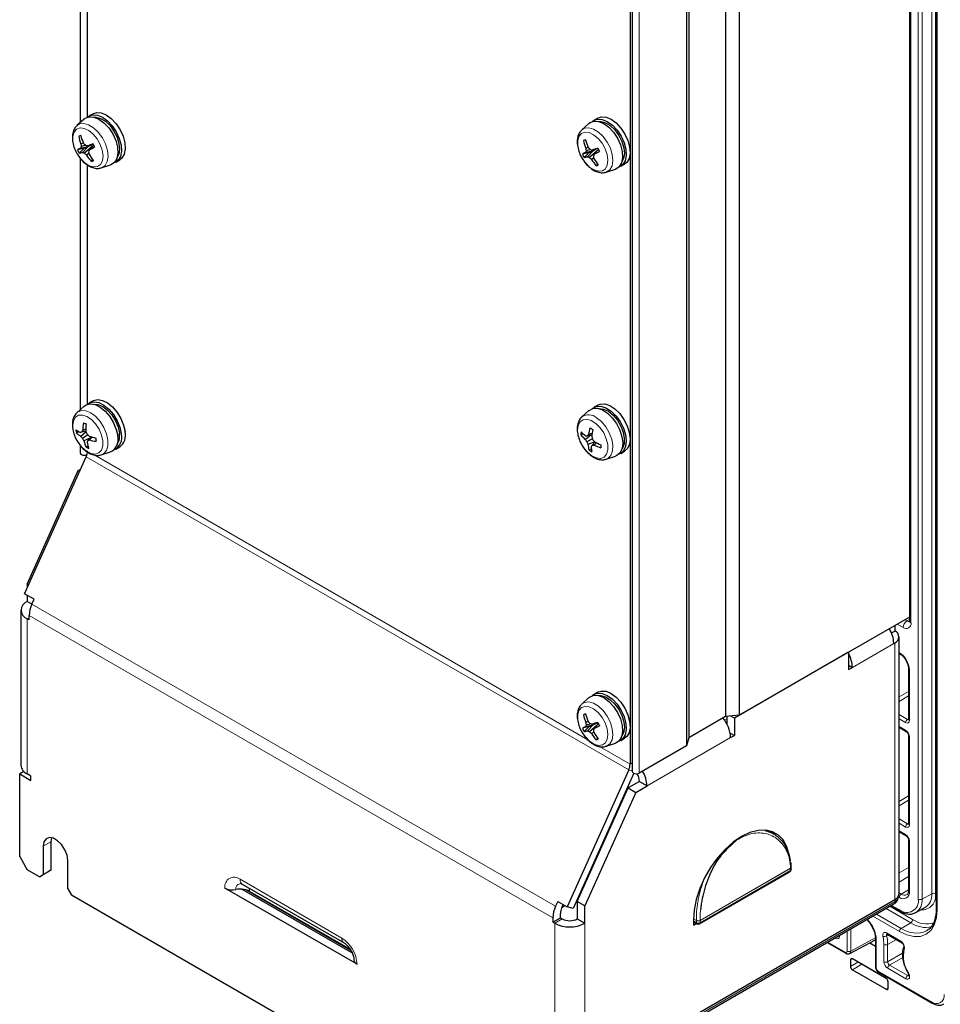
# Paper-space layout 'Blatt4' of a CAD drawing. Header units: millimetres. Extents: x 5 to 418, y 2 to 292.
# Tile 59 of 75: x 239 to 308, y 108 to 181. Entities that reach past the tile are written whole.
import ezdxf

# ---------------------------------------------------------------- set-up
doc = ezdxf.new("R2010")
doc.units = ezdxf.units.MM

psp = doc.layouts.new('Blatt4')

# ---------------------------------------------------------------- linework, layer by layer
at = {"color": 7, "linetype": 'Continuous', "lineweight": 25}
for p, q in [((305.335, 209.152), (305.335, 136.317)), ((307.351, 207.451), (307.351, 114.692)), ((291.533, 200.976), (291.533, 129.121)), ((292.563, 201.081), (292.563, 129.226)), ((288.785, 199.39), (288.785, 127.534)), ((288.603, 198.795), (288.603, 126.94)), ((284.527, 196.86), (284.527, 125.005)), ((284.36, 195.693), (284.36, 125.556)), ((243.09, 192.595), (243.09, 173.73)), ((243.631, 174.136), (243.631, 192.105)), ((243.377, 173.991), (242.838, 173.501)), ((244.045, 174.395), (243.762, 174.231)), ((281.946, 174.072), (281.663, 173.908)), ((281.278, 173.668), (280.739, 173.178)), ((243.128, 172.735), (242.968, 172.698)), ((281.029, 172.412), (280.869, 172.375)), ((243.392, 171.81), (242.88, 171.692)), ((243.392, 171.81), (243.006, 171.441)), ((243.665, 171.912), (243.11, 171.794)), ((243.32, 172.197), (243.138, 172.114)), ((243.493, 172.025), (243.155, 171.923)), ((243.665, 171.912), (243.264, 171.489)), ((243.392, 171.81), (243.665, 171.912)), ((243.982, 171.921), (243.406, 171.426)), ((244.063, 172.072), (243.617, 171.984)), ((243.919, 172.043), (243.665, 171.912)), ((244.081, 172.036), (243.771, 171.678)), ((281.566, 171.589), (281.011, 171.471)), ((281.221, 171.874), (281.039, 171.791)), ((281.394, 171.702), (281.056, 171.6)), ((281.566, 171.589), (281.165, 171.166)), ((281.293, 171.487), (281.566, 171.589)), ((281.883, 171.598), (281.307, 171.103)), ((281.964, 171.749), (281.518, 171.661)), ((281.82, 171.72), (281.566, 171.589)), ((281.982, 171.713), (281.672, 171.355)), ((243.09, 171.038), (243.09, 152.174)), ((243.734, 171.402), (243.556, 171.288)), ((244.037, 170.92), (243.922, 170.811)), ((245.762, 170.767), (246.045, 170.93)), ((281.293, 171.487), (280.78, 171.369)), ((281.293, 171.487), (280.907, 171.118)), ((281.635, 171.079), (281.457, 170.965)), ((243.631, 152.58), (243.631, 170.548)), ((244.668, 170.332), (245.361, 170.554)), ((245.393, 170.565), (245.361, 170.554)), ((245.662, 170.72), (245.611, 170.703)), ((281.938, 170.597), (281.823, 170.487)), ((282.569, 170.009), (283.262, 170.231)), ((283.294, 170.242), (283.262, 170.231)), ((283.563, 170.397), (283.52, 170.382)), ((283.663, 170.444), (283.946, 170.607)), ((243.377, 152.434), (242.838, 151.945)), ((244.045, 152.838), (243.762, 152.675)), ((281.946, 152.515), (281.663, 152.352)), ((281.278, 152.111), (280.739, 151.622)), ((242.972, 150.532), (242.792, 150.415)), ((243.515, 150.547), (243.099, 150.464)), ((243.528, 150.503), (243.132, 150.167)), ((243.515, 150.562), (243.21, 150.498)), ((243.667, 150.27), (243.264, 150.015)), ((243.511, 150.702), (243.275, 150.631)), ((243.904, 150.14), (243.655, 149.852)), ((243.991, 150.113), (243.782, 149.895)), ((280.827, 150.36), (280.668, 150.273)), ((281.428, 150.254), (281.007, 149.931)), ((281.496, 150.267), (281.148, 150.199)), ((281.511, 150.373), (281.239, 150.302)), ((243.09, 149.486), (243.09, 148.926)), ((243.8, 150.019), (243.365, 149.828)), ((243.671, 149.444), (243.526, 149.35)), ((245.762, 149.211), (246.045, 149.374)), ((281.53, 149.982), (281.125, 149.757)), ((281.714, 149.761), (281.202, 149.566)), ((281.736, 149.75), (281.519, 149.504)), ((281.848, 149.691), (281.662, 149.51)), ((238.907, 138.344), (243.529, 148.634)), ((244.668, 148.776), (245.361, 148.997)), ((281.454, 149.222), (281.281, 149.127)), ((282.569, 148.452), (283.262, 148.674)), ((283.663, 148.887), (283.946, 149.051)), ((239.105, 139.074), (242.935, 147.601)), ((242.935, 147.601), (243.11, 147.702)), ((242.935, 147.601), (243.038, 147.542)), ((239.105, 139.074), (239.208, 139.015)), ((239.105, 139.074), (239.105, 138.786)), ((239.614, 137.935), (238.907, 138.344)), ((239.105, 138.229), (239.105, 137.768)), ((239.449, 137.569), (239.105, 137.768)), ((239.451, 137.574), (239.614, 137.935)), ((238.637, 137.115), (238.637, 125.467)), ((239.247, 136.38), (239.105, 136.462)), ((239.247, 136.38), (239.247, 136.707)), ((305.335, 136.599), (292.563, 129.226)), ((303.986, 135.408), (304.234, 135.55)), ((304.234, 135.963), (304.234, 135.55)), ((304.159, 134.614), (304.234, 134.657)), ((304.554, 115.833), (304.554, 135.104)), ((300.765, 133.961), (292.195, 129.013)), ((300.765, 133.961), (300.765, 132.654)), ((304.554, 133.871), (304.625, 133.83)), ((300.765, 132.981), (301.048, 132.818)), ((300.765, 132.654), (301.048, 132.818)), ((305.269, 132.714), (305.269, 128.915)), ((281.946, 130.958), (281.663, 130.795)), ((281.278, 130.554), (280.739, 130.065)), ((281.029, 129.299), (280.869, 129.262)), ((281.221, 128.76), (281.039, 128.678)), ((291.533, 129.121), (288.785, 127.534)), ((292.563, 129.226), (291.533, 129.121)), ((291.629, 129.131), (291.629, 128.571)), ((292.195, 129.013), (291.938, 129.162)), ((292.195, 129.013), (292.195, 127.707)), ((281.293, 128.374), (280.78, 128.256)), ((281.293, 128.374), (280.907, 128.005)), ((281.566, 128.476), (281.011, 128.358)), ((281.394, 128.589), (281.056, 128.487)), ((281.566, 128.476), (281.165, 128.052)), ((281.293, 128.374), (281.566, 128.476)), ((281.883, 128.485), (281.307, 127.99)), ((281.635, 127.966), (281.457, 127.852)), ((281.964, 128.635), (281.518, 128.548)), ((281.82, 128.607), (281.566, 128.476)), ((281.982, 128.599), (281.672, 128.242)), ((304.554, 128.318), (305.086, 128.011)), ((281.938, 127.484), (281.823, 127.374)), ((283.563, 127.283), (283.52, 127.269)), ((283.663, 127.331), (283.946, 127.494)), ((288.785, 127.534), (288.603, 126.94)), ((291.876, 127.891), (292.195, 127.707)), ((291.912, 127.544), (292.195, 127.707)), ((305.269, 127.694), (305.269, 121.077)), ((282.569, 126.896), (283.262, 127.117)), ((283.294, 127.128), (283.262, 127.117)), ((288.603, 126.94), (285.039, 124.882)), ((238.859, 124.998), (238.54, 124.814)), ((284.258, 125.122), (279.636, 114.831)), ((238.54, 118.608), (238.54, 124.814)), ((238.54, 124.814), (239.388, 124.324)), ((239.388, 124.65), (239.105, 124.814)), ((239.388, 124.324), (239.388, 124.65)), ((284.653, 124.864), (280.099, 114.724)), ((285.067, 124.245), (284.23, 123.762)), ((285.067, 124.245), (285.633, 123.919)), ((280.4, 115.235), (284.23, 123.762)), ((284.23, 123.762), (284.796, 123.435)), ((284.796, 123.435), (285.633, 123.919)), ((284.796, 123.435), (280.966, 114.909)), ((295.141, 120.315), (294.681, 120.581)), ((240.924, 120.03), (240.873, 119.71)), ((294.994, 120.503), (295.194, 120.3)), ((304.554, 120.479), (305.086, 120.172)), ((305.269, 119.856), (305.269, 116.057)), ((240.307, 119.384), (240.307, 117.261)), ((240.873, 119.71), (240.873, 117.587)), ((238.54, 118.608), (239.105, 117.628)), ((242.146, 116.199), (242.146, 118.322)), ((240.025, 117.097), (239.105, 117.628)), ((240.307, 117.261), (240.873, 117.587)), ((240.873, 117.587), (240.59, 117.424)), ((296.468, 117.647), (296.468, 117.808)), ((240.59, 117.424), (240.025, 117.097)), ((240.025, 117.097), (240.307, 117.261)), ((289.58, 113.555), (296.368, 117.474)), ((242.146, 116.199), (242.429, 115.71)), ((263.863, 110.521), (253.946, 116.246)), ((255.227, 116.16), (263.494, 111.387)), ((255.252, 116.539), (262.888, 112.13)), ((263.404, 111.554), (255.509, 116.111)), ((275.38, 96.687), (242.429, 115.71)), ((263.364, 111.626), (255.793, 115.996)), ((280.966, 101.954), (304.234, 115.386)), ((304.493, 115.564), (304.493, 115.624)), ((278.929, 115.239), (278.767, 114.878)), ((278.929, 115.239), (279.636, 114.831)), ((279.23, 114.771), (279.335, 115.005)), ((279.298, 114.805), (279.432, 114.948)), ((280.099, 114.724), (279.636, 114.831)), ((280.966, 114.909), (280.4, 115.235)), ((280.4, 115.235), (280.4, 113.929)), ((280.841, 101.583), (304.175, 115.054)), ((280.966, 113.602), (280.966, 114.909)), ((303.932, 114.914), (304.625, 114.514)), ((305.81, 114.406), (306.531, 114.801)), ((278.562, 114.011), (278.562, 113.684)), ((278.562, 113.684), (279.128, 114.01)), ((279.128, 114.01), (279.128, 114.337)), ((279.128, 114.01), (279.269, 113.929)), ((280.4, 113.929), (280.966, 113.602)), ((278.562, 113.684), (278.703, 113.602)), ((289.112, 113.842), (289.112, 113.45)), ((289.112, 113.709), (289.38, 113.555)), ((289.112, 113.45), (289.336, 113.58)), ((302.789, 112.426), (302.789, 110.34)), ((303.659, 112.785), (304.728, 112.168)), ((299.158, 112.157), (300.562, 111.347)), ((300.855, 111.333), (302.729, 112.34)), ((302.354, 112.139), (302.789, 111.887)), ((302.736, 112.345), (302.789, 112.377)), ((303.594, 109.463), (301.048, 110.933)), ((300.907, 110.851), (300.907, 110.361)), ((301.755, 110.524), (301.749, 110.528)), ((303.599, 109.46), (301.755, 110.524)), ((301.048, 110.116), (303.594, 108.647)), ((303.031, 109.922), (307.029, 107.613)), ((303.735, 108.728), (303.735, 109.218))]:
    psp.add_line(p, q, dxfattribs=at)
at = {"color": 7, "linetype": 'Continuous', "lineweight": 18}
for p, q in [((305.452, 208.989), (305.452, 136.154)), ((307.005, 115.826), (307.005, 208.585)), ((306, 115.424), (306, 208.183)), ((306.281, 115.422), (306.281, 208.181)), ((307.285, 115.825), (307.285, 208.397)), ((307.409, 114.61), (307.409, 207.369)), ((285.039, 124.882), (285.039, 196.738)), ((243.603, 174.127), (243.603, 192.125)), ((243.603, 152.57), (243.603, 170.568)), ((243.529, 148.634), (284.258, 125.122)), ((243.603, 148.848), (243.603, 149.011)), ((244.181, 148.75), (281.199, 127.38)), ((239.451, 137.574), (278.767, 114.878)), ((239.247, 136.543), (239.105, 136.462)), ((239.105, 136.462), (239.105, 124.814)), ((239.247, 136.707), (278.562, 114.011)), ((304.866, 135.816), (304.422, 136.072)), ((304.983, 136.396), (305.144, 136.303)), ((305.144, 136.303), (305.335, 136.416)), ((304.159, 134.614), (301.048, 132.818)), ((304.234, 115.386), (304.234, 134.657)), ((304.554, 133.938), (304.583, 133.921)), ((305.328, 132.633), (305.328, 128.834)), ((304.554, 130.595), (305.269, 131.008)), ((305.269, 130.682), (304.554, 130.269)), ((291.46, 128.849), (291.629, 128.947)), ((304.554, 129.277), (305.184, 128.914)), ((305.045, 128.67), (304.554, 128.954)), ((305.184, 128.914), (305.269, 128.967)), ((291.629, 128.62), (291.609, 128.609)), ((304.554, 128.386), (305.045, 128.103)), ((291.912, 127.544), (285.633, 123.919)), ((305.328, 127.613), (305.328, 120.995)), ((282.069, 126.878), (284.36, 125.556)), ((284.258, 125.122), (284.527, 125.06)), ((284.36, 125.556), (284.527, 125.652)), ((304.554, 122.757), (305.269, 123.169)), ((305.269, 122.843), (304.554, 122.43)), ((304.554, 121.438), (305.184, 121.075)), ((305.045, 120.832), (304.554, 121.115)), ((304.554, 120.547), (305.045, 120.264)), ((305.184, 121.075), (305.269, 121.128)), ((240.873, 119.71), (240.307, 119.384)), ((305.328, 119.774), (305.328, 115.975)), ((289.621, 113.812), (296.409, 117.731)), ((296.409, 117.726), (289.621, 113.807)), ((289.621, 113.646), (296.409, 117.565)), ((296.409, 117.565), (296.409, 117.726)), ((305.269, 117.789), (304.554, 117.391)), ((262.723, 112.496), (255.086, 116.905)), ((305.269, 117.112), (304.554, 116.685)), ((305.269, 116.115), (304.722, 115.789)), ((304.258, 115.237), (304.258, 115.401)), ((304.583, 115.545), (304.493, 115.598)), ((304.554, 115.886), (304.722, 115.789)), ((306.281, 115.422), (307.005, 115.826)), ((280.924, 101.766), (304.258, 115.237)), ((305.434, 113.647), (303.586, 114.714)), ((305.573, 113.89), (303.867, 114.876)), ((304.583, 114.606), (303.991, 114.948)), ((279.269, 113.929), (278.703, 113.602)), ((289.113, 113.94), (289.338, 113.81)), ((304.583, 112.978), (302.581, 114.134)), ((304.722, 113.222), (302.862, 114.296)), ((278.703, 101.954), (278.703, 113.602)), ((280.966, 101.954), (280.966, 113.602)), ((289.112, 113.777), (289.338, 113.646)), ((289.338, 113.646), (289.338, 113.807)), ((289.621, 113.807), (289.621, 113.646)), ((300.943, 113.188), (300.943, 111.518)), ((305.434, 113.647), (304.722, 113.222)), ((299.809, 112.468), (299.753, 112.501)), ((300.092, 112.697), (300.092, 112.632)), ((300.662, 111.52), (300.662, 113.026)), ((300.943, 111.518), (302.816, 112.526)), ((303.618, 112.877), (304.686, 112.26)), ((303.753, 112.731), (303.622, 112.661)), ((299.216, 112.191), (300.521, 111.438)), ((302.848, 112.344), (302.848, 110.258)), ((303.418, 110.711), (303.418, 112.015)), ((304.359, 112.381), (303.699, 112.013)), ((303.699, 112.013), (303.699, 110.71)), ((300.907, 110.851), (301.048, 110.933)), ((303.699, 110.71), (304.818, 111.356)), ((304.829, 111.036), (303.84, 110.465)), ((300.907, 110.361), (301.472, 110.688)), ((301.048, 110.116), (301.755, 110.524)), ((305.065, 109.434), (303.701, 110.221)), ((303.84, 110.465), (305.204, 109.677)), ((302.989, 110.013), (306.988, 107.705)), ((305.204, 109.677), (305.283, 109.728)), ((303.594, 108.647), (303.735, 108.728))]:
    psp.add_line(p, q, dxfattribs=at)
at = {"color": 7, "linetype": 'Continuous', "lineweight": 25, "flags": 128}
for points in [[(243.377, 173.991), (243.454, 174.051), (243.751, 174.163), (244.103, 174.139), (244.485, 173.982), (244.867, 173.704), (245.221, 173.325), (245.521, 172.873), (245.745, 172.382), (245.876, 171.888), (245.905, 171.428), (245.829, 171.036), (245.654, 170.741), (245.393, 170.565), (245.393, 170.565)], [(243.631, 174.132), (243.723, 174.207), (244.02, 174.318), (244.372, 174.294), (244.753, 174.137), (245.135, 173.859), (245.489, 173.48), (245.79, 173.028), (246.014, 172.537), (246.145, 172.043), (246.174, 171.583), (246.098, 171.191), (245.923, 170.896), (245.662, 170.72), (245.662, 170.72)], [(244.045, 174.395), (244.303, 174.481), (244.655, 174.458), (245.036, 174.301), (245.418, 174.023), (245.772, 173.643), (246.073, 173.192), (246.297, 172.701), (246.428, 172.207), (246.457, 171.747), (246.381, 171.354), (246.206, 171.059), (246.045, 170.93)], [(244.109, 174.138), (244.262, 174.14), (244.612, 174.045), (244.975, 173.826), (245.319, 173.499), (245.619, 173.091), (245.85, 172.635), (245.992, 172.168), (246.035, 171.728), (245.974, 171.351), (245.854, 171.114)], [(281.278, 173.668), (281.355, 173.728), (281.652, 173.84), (282.004, 173.816), (282.386, 173.659), (282.767, 173.381), (283.122, 173.002), (283.422, 172.55), (283.646, 172.059), (283.777, 171.565), (283.806, 171.105), (283.73, 170.713), (283.555, 170.418), (283.294, 170.242), (283.294, 170.242)], [(281.538, 173.815), (281.624, 173.884), (281.921, 173.995), (282.273, 173.971), (282.654, 173.814), (283.036, 173.536), (283.39, 173.157), (283.691, 172.705), (283.915, 172.214), (284.046, 171.72), (284.075, 171.26), (283.999, 170.868), (283.824, 170.573), (283.563, 170.397), (283.563, 170.397)], [(281.946, 174.072), (282.204, 174.158), (282.556, 174.134), (282.937, 173.978), (283.319, 173.699), (283.673, 173.32), (283.973, 172.869), (284.198, 172.377), (284.329, 171.884), (284.358, 171.423), (284.282, 171.031), (284.107, 170.736), (283.946, 170.607)], [(282.01, 173.815), (282.163, 173.816), (282.513, 173.722), (282.875, 173.503), (283.22, 173.176), (283.52, 172.768), (283.751, 172.312), (283.893, 171.845), (283.936, 171.405), (283.875, 171.028), (283.755, 170.791)], [(243.377, 152.434), (243.528, 152.538), (243.842, 152.613), (244.205, 152.553), (244.589, 152.361), (244.967, 152.054), (245.309, 151.652), (245.59, 151.186), (245.79, 150.69), (245.895, 150.202)], [(243.631, 152.576), (243.796, 152.693), (244.111, 152.768), (244.474, 152.708), (244.858, 152.517), (245.235, 152.209), (245.577, 151.807), (245.859, 151.341), (246.059, 150.845), (246.163, 150.357)], [(244.045, 152.838), (244.079, 152.856), (244.394, 152.931), (244.757, 152.871), (245.141, 152.68), (245.518, 152.372), (245.86, 151.97), (246.142, 151.504), (246.342, 151.009), (246.446, 150.52)], [(244.109, 152.581), (244.411, 152.558), (244.77, 152.408), (245.128, 152.139), (245.457, 151.774), (245.729, 151.341), (245.923, 150.875), (246.023, 150.416)], [(281.538, 152.258), (281.555, 152.274), (281.834, 152.421), (282.173, 152.434), (282.549, 152.313), (282.934, 152.066), (283.298, 151.712), (283.616, 151.277), (283.862, 150.793), (284.02, 150.296), (284.077, 149.823), (284.03, 149.409), (283.88, 149.085), (283.641, 148.875), (283.52, 148.826)], [(281.946, 152.515), (282.116, 152.584), (282.456, 152.598), (282.832, 152.476), (283.217, 152.229), (283.581, 151.875), (283.899, 151.44), (284.145, 150.956), (284.303, 150.459), (284.36, 149.986), (284.312, 149.573), (284.163, 149.249), (283.946, 149.051)], [(281.278, 152.111), (281.287, 152.119), (281.565, 152.266), (281.905, 152.279), (282.281, 152.158), (282.665, 151.911), (283.03, 151.557), (283.347, 151.122), (283.594, 150.638), (283.751, 150.141), (283.809, 149.668), (283.761, 149.254), (283.612, 148.93), (283.372, 148.72), (283.262, 148.674)], [(282.01, 152.258), (282.036, 152.261), (282.374, 152.218), (282.735, 152.046), (283.09, 151.758), (283.41, 151.378), (283.67, 150.937), (283.849, 150.47), (283.931, 150.015), (283.911, 149.609), (283.789, 149.285), (283.755, 149.234)], [(243.09, 148.926), (243.113, 148.859), (243.178, 148.803), (243.276, 148.766), (243.39, 148.752), (243.505, 148.766), (243.588, 148.795)], [(305.335, 136.317), (305.335, 136.315), (305.335, 136.309)], [(281.538, 130.702), (281.624, 130.77), (281.921, 130.881), (282.273, 130.858), (282.654, 130.701), (283.036, 130.423), (283.39, 130.044), (283.691, 129.592), (283.915, 129.101), (284.046, 128.607), (284.075, 128.147), (283.999, 127.755), (283.824, 127.46), (283.563, 127.283), (283.563, 127.283)], [(281.946, 130.958), (282.204, 131.045), (282.556, 131.021), (282.937, 130.864), (283.319, 130.586), (283.673, 130.207), (283.973, 129.755), (284.198, 129.264), (284.329, 128.77), (284.358, 128.31), (284.282, 127.918), (284.107, 127.623), (283.946, 127.494)], [(281.278, 130.554), (281.355, 130.615), (281.652, 130.726), (282.004, 130.703), (282.386, 130.546), (282.767, 130.268), (283.122, 129.889), (283.422, 129.437), (283.646, 128.946), (283.777, 128.452), (283.806, 127.992), (283.73, 127.6), (283.555, 127.304), (283.294, 127.128), (283.294, 127.128)], [(282.01, 130.701), (282.163, 130.703), (282.513, 130.609), (282.875, 130.39), (283.22, 130.063), (283.52, 129.655), (283.751, 129.199), (283.893, 128.732), (283.936, 128.292), (283.875, 127.914), (283.755, 127.678)], [(284.527, 125.005), (284.55, 124.939), (284.615, 124.882), (284.712, 124.845), (284.827, 124.832), (284.942, 124.845), (285.039, 124.882)], [(296.236, 119.007), (296.134, 119.326), (295.868, 119.833), (295.506, 120.221), (295.06, 120.478), (294.543, 120.598), (293.971, 120.576), (293.361, 120.412), (292.732, 120.113), (292.104, 119.687), (291.494, 119.146), (290.922, 118.508), (290.405, 117.791), (289.959, 117.019), (289.597, 116.213), (289.33, 115.398), (289.167, 114.6), (289.112, 113.842)], [(242.146, 118.322), (242.091, 118.718), (241.931, 119.129), (241.686, 119.507), (241.386, 119.806), (241.067, 119.991), (240.767, 120.038), (240.523, 119.942), (240.363, 119.715), (240.307, 119.384)], [(296.468, 117.815), (296.468, 117.814), (296.468, 117.809)]]:
    psp.add_lwpolyline(points, dxfattribs=at)
at = {"color": 7, "linetype": 'Continuous', "lineweight": 18, "flags": 128}
for points in [[(244.383, 170.428), (244.61, 170.589), (244.752, 170.863), (244.798, 171.226), (244.742, 171.645), (244.589, 172.083), (244.354, 172.502), (244.058, 172.864), (243.725, 173.137), (243.387, 173.296), (243.073, 173.329), (242.811, 173.231), (242.624, 173.011), (242.529, 172.689), (242.535, 172.294), (242.64, 171.86), (242.836, 171.427), (243.105, 171.032), (243.423, 170.711), (243.762, 170.492), (244.092, 170.395), (244.383, 170.428)], [(242.844, 173.507), (243.039, 173.624), (243.356, 173.664), (243.715, 173.567), (244.086, 173.342), (244.439, 173.007), (244.746, 172.589), (244.982, 172.122), (245.128, 171.644), (245.172, 171.193), (245.11, 170.807), (244.947, 170.515), (244.697, 170.342), (244.661, 170.33)], [(280.745, 173.183), (280.94, 173.301), (281.257, 173.34), (281.615, 173.244), (281.987, 173.019), (282.34, 172.684), (282.647, 172.266), (282.883, 171.799), (283.029, 171.321), (283.073, 170.87), (283.011, 170.483), (282.848, 170.192), (282.598, 170.019), (282.561, 170.007)], [(282.284, 170.105), (282.511, 170.266), (282.653, 170.54), (282.698, 170.902), (282.642, 171.322), (282.49, 171.76), (282.255, 172.179), (281.958, 172.541), (281.626, 172.814), (281.288, 172.973), (280.974, 173.006), (280.712, 172.908), (280.525, 172.688), (280.43, 172.366), (280.436, 171.971), (280.541, 171.537), (280.737, 171.104), (281.006, 170.709), (281.324, 170.388), (281.663, 170.169), (281.993, 170.072), (282.284, 170.105)], [(244.787, 149.834), (244.691, 150.265), (244.503, 150.7), (244.24, 151.1), (243.926, 151.43), (243.587, 151.659), (243.255, 151.769), (242.959, 151.748), (242.725, 151.599), (242.574, 151.335), (242.519, 150.98), (242.566, 150.564), (242.709, 150.126), (242.937, 149.704), (243.229, 149.335), (243.559, 149.052), (243.898, 148.881), (244.216, 148.836), (244.484, 148.922), (244.679, 149.131), (244.783, 149.444), (244.787, 149.834)], [(242.838, 151.945), (242.888, 151.985), (243.169, 152.101), (243.508, 152.082), (243.876, 151.928), (244.243, 151.653), (244.579, 151.278), (244.858, 150.834), (245.057, 150.358), (245.16, 149.887), (245.158, 149.459), (245.051, 149.11), (244.849, 148.868), (244.668, 148.776)], [(281.495, 148.706), (281.834, 148.547), (282.147, 148.516), (282.409, 148.615), (282.595, 148.836), (282.689, 149.158), (282.683, 149.554), (282.576, 149.988), (282.38, 150.421), (282.11, 150.816), (281.792, 151.136), (281.453, 151.354), (281.123, 151.449), (280.832, 151.415), (280.606, 151.253), (280.464, 150.979), (280.42, 150.615), (280.477, 150.196), (280.63, 149.757), (280.866, 149.339), (281.163, 148.978), (281.495, 148.706)], [(281.842, 151.565), (282.206, 151.27), (282.534, 150.881), (282.801, 150.428), (282.984, 149.95), (283.068, 149.484), (283.047, 149.068), (282.923, 148.736), (282.705, 148.515), (282.569, 148.452)], [(280.745, 130.07), (280.94, 130.187), (281.257, 130.227), (281.615, 130.131), (281.987, 129.906), (282.34, 129.571), (282.647, 129.153), (282.883, 128.686), (283.029, 128.208), (283.073, 127.757), (283.011, 127.37), (282.848, 127.079), (282.598, 126.906), (282.561, 126.893)], [(282.284, 126.992), (282.511, 127.153), (282.653, 127.427), (282.698, 127.789), (282.642, 128.208), (282.49, 128.647), (282.255, 129.065), (281.958, 129.427), (281.626, 129.7), (281.288, 129.86), (280.974, 129.892), (280.712, 129.794), (280.525, 129.574), (280.43, 129.253), (280.436, 128.857), (280.541, 128.424), (280.737, 127.99), (281.006, 127.596), (281.324, 127.274), (281.663, 127.056), (281.993, 126.959), (282.284, 126.992)], [(296.409, 117.731), (296.409, 117.731), (296.409, 117.732), (296.409, 117.732), (296.409, 117.732), (296.409, 117.733), (296.409, 117.733), (296.409, 117.733), (296.409, 117.733)], [(304.583, 112.978), (305.135, 112.723), (305.665, 112.602), (306.154, 112.622), (306.582, 112.78), (306.933, 113.072), (307.194, 113.485), (307.355, 114.005), (307.409, 114.61)], [(289.338, 113.807), (289.338, 113.808), (289.338, 113.808), (289.338, 113.808), (289.338, 113.808), (289.338, 113.809), (289.338, 113.809), (289.338, 113.809), (289.338, 113.81)], [(289.621, 113.815), (289.621, 113.814), (289.621, 113.814), (289.621, 113.814), (289.621, 113.813), (289.621, 113.813), (289.621, 113.813), (289.621, 113.813), (289.621, 113.812)]]:
    psp.add_lwpolyline(points, dxfattribs=at)
at = {"color": 7, "linetype": 'Continuous', "lineweight": 25}
for centre, radius, start, end in [((246.801, 162.693), 10.715, 110.0824, 110.96057), ((247.054, 173.572), 4.179, 192.06057, 200.40931), ((248.952, 174.513), 6.09, 196.7653, 202.47632), ((284.702, 162.37), 10.715, 110.0824, 110.96057), ((284.955, 173.248), 4.179, 192.06057, 200.40931), ((286.853, 174.189), 6.09, 196.7653, 202.47632), ((244.511, 168.331), 3.736, 112.02043, 115.88645), ((246.726, 173.478), 4.241, 204.91414, 208.71091), ((245.18, 171.143), 2.17, 158.94515, 162.54467), ((246.691, 172.331), 3.559, 183.48847, 186.58167), ((247.488, 175.827), 5.531, 221.18745, 223.25182), ((245.483, 177.787), 6.096, 250.60892, 252.16908), ((250.359, 152.615), 20.509, 107.95377, 109.19397), ((251.19, 168.321), 8.143, 155.6519, 156.7123), ((248.738, 172.351), 5.092, 189.15389, 191.23689), ((241.057, 177.606), 6.519, 294.6037, 298.46559), ((249.663, 174.811), 6.234, 205.52122, 208.10383), ((283.081, 170.82), 2.17, 158.94515, 162.54467), ((284.592, 172.008), 3.559, 183.48847, 186.58167), ((285.389, 175.504), 5.531, 221.18745, 223.25182), ((283.384, 177.464), 6.096, 250.60892, 252.16908), ((288.26, 152.292), 20.509, 107.95377, 109.19397), ((278.958, 177.283), 6.519, 294.6037, 298.46559), ((287.564, 174.488), 6.234, 205.52122, 208.10383), ((242.886, 172.823), 1.388, 274.99379, 285.84379), ((244.325, 173.71), 2.462, 244.47344, 248.06874), ((246.124, 174.218), 3.896, 225.76917, 228.76862), ((246.942, 173.507), 4.049, 213.24036, 221.76709), ((248.594, 174.294), 5.67, 211.18366, 217.17296), ((242.768, 174.129), 3.513, 289.18217, 291.86079), ((282.412, 168.008), 3.736, 112.02043, 115.88645), ((284.627, 173.155), 4.241, 204.91414, 208.71091), ((280.786, 172.5), 1.388, 274.99379, 285.84379), ((282.226, 173.387), 2.462, 244.47344, 248.06874), ((284.025, 173.895), 3.896, 225.76917, 228.76862), ((284.843, 173.184), 4.049, 213.24036, 221.76709), ((289.091, 167.998), 8.143, 155.6519, 156.7123), ((286.639, 172.028), 5.092, 189.15389, 191.23689), ((286.495, 173.971), 5.67, 211.18366, 217.17296), ((280.669, 173.805), 3.513, 289.18217, 291.86079), ((247.099, 150.597), 3.824, 171.15348, 179.48718), ((245.484, 156.084), 5.355, 246.1696, 248.45929), ((250.271, 150.792), 6.76, 177.36212, 182.21033), ((244.471, 153.195), 3.056, 236.06391, 243.31251), ((246.141, 150.913), 3.386, 184.30026, 188.45114), ((244.175, 151.95), 2.066, 227.97338, 239.66069), ((247.624, 135.768), 15.378, 106.68159, 107.11578), ((246.011, 152.545), 3.735, 219.55408, 222.64046), ((245.772, 149.329), 2.816, 152.45773, 155.47931), ((249.243, 152.897), 6.197, 202.44933, 204.42693), ((247.871, 154.628), 6.056, 225.15725, 227.10146), ((246.258, 157.459), 7.688, 250.95617, 254.87287), ((244.908, 149.918), 1.027, 296.19013, 16.04359), ((245.183, 150.073), 1.02, 294.83427, 16.18803), ((244.879, 150.195), 1.165, 326.82328, 10.92696), ((245.399, 150.243), 1.083, 306.61003, 14.83101), ((283.627, 150.237), 2.959, 174.97076, 179.30136), ((282.693, 151.939), 2.622, 219.4602, 229.98905), ((283.185, 153.068), 3.591, 225.74326, 232.92262), ((281.304, 157.905), 7.707, 267.89246, 268.83799), ((283.611, 148.11), 3.23, 137.26775, 139.70355), ((284.824, 149.672), 3.641, 161.81907, 170.03137), ((284.374, 155.274), 5.385, 236.03636, 238.55259), ((288.687, 149.296), 7.256, 169.00036, 173.26658), ((287.372, 151.816), 6.123, 195.82581, 197.78155), ((246.948, 151.883), 4.13, 206.88776, 209.83693), ((246.144, 150.496), 2.858, 193.5168, 203.63604), ((248.966, 147.674), 5.74, 157.70523, 159.03931), ((247.402, 150.452), 3.865, 190.8036, 197.84348), ((242.51, 153.45), 3.776, 287.65185, 289.69276), ((244.747, 153.364), 3.6, 254.45815, 262.52472), ((249.725, 150.526), 5.495, 185.09727, 187.65413), ((284.405, 152.126), 4.046, 212.86138, 215.83922), ((284.767, 151.103), 3.883, 200.27715, 203.31104), ((283.489, 149.753), 2.295, 184.66052, 195.83401), ((306.235, 129.603), 31.732, 141.15841, 141.37515), ((284.695, 149.487), 3.252, 181.3462, 188.63435), ((281.479, 152.397), 2.893, 270.8061, 273.64112), ((286.393, 153.78), 6.183, 218.31152, 220.28017), ((283.284, 152.877), 3.738, 244.28531, 252.59627), ((284.987, 155.847), 6.91, 241.3681, 246.00692), ((287.473, 149.157), 5.309, 175.92926, 178.34287), ((244.703, 151.889), 2.798, 245.12292, 249.50598), ((242.549, 149.094), 1.083, 334.852, 358.60507), ((283.111, 151.757), 3.204, 235.17933, 239.40962), ((239.353, 137.115), 0.699, 110.78342, 249.21658), ((241.412, 136.654), 2.165, 154.852, 178.60507), ((301.826, 134.527), 2.335, 2.12362, 30.97784), ((304.064, 135.104), 0.478, 290.78342, 69.21658), ((298.77, 132.743), 2.279, 1.87111, 28.91252), ((284.702, 119.256), 10.715, 110.0824, 110.96057), ((284.955, 130.135), 4.179, 192.06057, 200.40931), ((286.853, 131.076), 6.09, 196.7653, 202.47632), ((284.592, 128.894), 3.559, 183.48847, 186.58167), ((285.389, 132.39), 5.531, 221.18745, 223.25182), ((288.26, 109.178), 20.509, 107.95377, 109.19397), ((287.564, 131.375), 6.234, 205.52122, 208.10383), ((289.451, 127.428), 2.464, 2.6819, 40.56751), ((282.412, 124.895), 3.736, 112.02043, 115.88645), ((284.627, 130.042), 4.241, 204.91414, 208.71091), ((280.786, 129.387), 1.388, 274.99379, 285.84379), ((283.081, 127.707), 2.17, 158.94515, 162.54467), ((282.226, 130.274), 2.462, 244.47344, 248.06874), ((284.025, 130.782), 3.896, 225.76917, 228.76862), ((283.384, 134.351), 6.096, 250.60892, 252.16908), ((289.091, 124.885), 8.143, 155.6519, 156.7123), ((286.639, 128.914), 5.092, 189.15389, 191.23689), ((286.495, 130.858), 5.67, 211.18366, 217.17296), ((278.958, 134.169), 6.519, 294.6037, 298.46559), ((284.843, 130.071), 4.049, 213.24036, 221.76709), ((280.669, 130.692), 3.513, 289.18217, 291.86079), ((239.438, 125.547), 0.805, 185.6948, 245.62534), ((283.278, 125.582), 1.083, 334.852, 358.60507), ((283.265, 123.822), 2.37, 2.34267, 30.75879), ((283.874, 124.195), 1.194, 2.40449, 32.37976), ((296.268, 117.647), 0.2, 299.99731, 0), ((296.268, 117.808), 0.2, 0, 1.48271), ((254.513, 117.348), 1.239, 242.75783, 281.82738), ((255.086, 114.466), 1.7, 85.23351, 100.82895), ((255.139, 114.791), 1.372, 61.50556, 86.29352), ((304.007, 115.888), 0.551, 294.37466, 354.3052), ((280.727, 113.958), 2.165, 154.852, 178.60507), ((280.21, 114.311), 1.083, 154.852, 178.60507), ((279.835, 115.021), 1.23, 242.60967, 297.39033), ((279.835, 115.786), 2.459, 242.60967, 297.39033), ((289.48, 113.728), 0.2, 240.00269, 299.99731), ((300.993, 110.865), 0.0873, 50.79671, 189.21404), ((264.027, 110.887), 0.401, 185.59059, 245.77514), ((301.214, 110.375), 0.307, 182.60548, 237.39452), ((303.428, 109.204), 0.307, 2.60548, 57.39452), ((303.649, 108.714), 0.0873, 230.79671, 9.21404)]:
    psp.add_arc(centre, radius, start, end, dxfattribs=at)
at = {"color": 7, "linetype": 'Continuous', "lineweight": 18}
for centre, radius, start, end in [((281.256, 150.919), 0.872, 47.76046, 126.31986), ((305.482, 135.787), 0.616, 123.22971, 177.34769), ((305.095, 136.096), 0.362, 230.79671, 9.21404), ((305.274, 136.488), 0.226, 235.18435, 285.5675), ((305.537, 136.34), 0.205, 188.54137, 245.31875), ((303.712, 132.559), 1.617, 2.60548, 57.39452), ((304.679, 133.909), 0.0962, 172.83777, 235.63649), ((305.37, 132.725), 0.101, 186.49576, 245.49964), ((305.353, 128.656), 0.308, 123.22971, 177.34769), ((305.367, 128.924), 0.0988, 185.07867, 246.24147), ((305.14, 128.091), 0.0961, 172.8258, 235.75588), ((305.365, 127.701), 0.0962, 184.36955, 247.16674), ((305.353, 120.817), 0.308, 123.22971, 177.34769), ((305.365, 121.083), 0.0961, 184.12934, 247.1908), ((305.14, 120.252), 0.0961, 172.8258, 235.75588), ((305.365, 119.863), 0.0962, 184.36955, 247.16674), ((296.314, 117.553), 0.0959, 304.05635, 7.25583), ((296.371, 117.82), 0.097, 293.16555, 355.61381), ((296.367, 117.826), 0.102, 294.39291, 350.10145), ((296.368, 117.818), 0.101, 294.37466, 354.3052), ((296.216, 117.726), 0.193, 0.00558, 1.4882), ((296.368, 117.657), 0.101, 294.37466, 354.3052), ((254.641, 116.359), 0.704, 50.79671, 189.21404), ((255.485, 116.865), 0.401, 174.2249, 234.46292), ((255.148, 116.201), 0.386, 91.13193, 189.72083), ((255.095, 116.011), 0.698, 358.84532, 20.11563), ((304.092, 115.604), 0.402, 294.37466, 354.3052), ((304.874, 115.902), 0.46, 230.79671, 9.21404), ((304.891, 115.531), 0.308, 123.22971, 177.34769), ((305.137, 115.284), 0.875, 230.79671, 9.21404), ((304.968, 116.11), 0.404, 232.50864, 298.37832), ((305.365, 116.064), 0.0961, 184.12934, 247.1908), ((305.208, 115.302), 1.079, 303.75973, 6.41244), ((306.142, 115.697), 0.308, 242.65648, 296.76622), ((306.263, 115.648), 1.038, 265.8777, 9.79342), ((305.923, 115.705), 1.089, 303.96781, 6.39374), ((307.144, 115.551), 0.308, 62.65648, 116.76622), ((304.068, 115.213), 0.192, 304.05635, 7.25583), ((304.679, 114.593), 0.0961, 172.8124, 235.88984), ((307.449, 114.7), 0.0988, 185.07867, 246.24147), ((300.433, 112.221), 2.418, 2.92433, 43.94807), ((305.266, 113.905), 0.308, 303.22971, 357.34769), ((306.652, 115.439), 1.887, 235.13521, 286.08035), ((289.475, 114.095), 0.316, 244.42027, 297.60975), ((289.475, 114.092), 0.316, 244.41323, 297.60892), ((289.48, 114.08), 0.307, 242.60967, 297.39033), ((289.48, 113.919), 0.307, 242.60967, 297.39033), ((289.436, 113.636), 0.0986, 173.70115, 234.98667), ((289.526, 113.634), 0.0959, 304.05635, 7.25583), ((289.428, 113.807), 0.193, 0.00558, 1.4882), ((304.891, 112.964), 0.308, 123.22971, 177.34769), ((305.835, 114.774), 1.91, 234.38595, 294.26664), ((306.592, 115.333), 2.045, 235.53647, 281.96004), ((263.124, 112.456), 0.403, 174.33557, 233.19824), ((261.387, 110.409), 2.478, 2.60548, 57.39452), ((300.063, 112.464), 0.254, 162.48714, 178.98555), ((300.152, 112.745), 0.129, 215.29578, 242.0022), ((302.885, 112.433), 0.0963, 184.64853, 247.13866), ((303.411, 113.044), 0.437, 261.60062, 298.79396), ((300.711, 111.995), 2.707, 0.42403, 13.17639), ((303.713, 112.865), 0.0961, 172.814, 235.87382), ((300.762, 111.992), 2.937, 0.42403, 13.17639), ((303.56, 112.289), 0.308, 242.65648, 296.76622), ((304.784, 112.249), 0.0985, 173.71675, 235.43533), ((307.02, 111.108), 2.143, 164.98447, 214.79927), ((305.046, 111.774), 0.147, 160.19806, 229.15807), ((300.616, 111.426), 0.0961, 172.81113, 235.90248), ((300.804, 111.794), 0.308, 242.65648, 296.76622), ((302.885, 110.347), 0.0961, 184.12934, 247.1908), ((303.56, 110.985), 0.308, 242.65648, 296.76622), ((304.009, 110.207), 0.308, 123.22971, 177.34769), ((303.087, 110.003), 0.0988, 173.76303, 234.92479), ((305.373, 109.419), 0.308, 123.22971, 177.34769), ((305.332, 109.747), 0.155, 117.71704, 131.3342), ((307.362, 108.163), 0.592, 230.79671, 9.21404), ((307.086, 107.694), 0.0988, 173.76558, 234.89673)]:
    psp.add_arc(centre, radius, start, end, dxfattribs=at)
for centre, major_axis, ratio, start_param, end_param in [((305.045, 128.997), (-0.2, 0.347), 0.577206, 2.356428, 3.92692), ((305.186, 129.079), (-0.095, 0.176), 0.576503, 2.373814, 3.17003), ((305.045, 127.776), (-0.2, 0.346), 0.577557, 3.927224, 5.497716), ((305.045, 121.158), (-0.2, 0.347), 0.577206, 2.356428, 3.92692), ((305.186, 121.24), (-0.095, 0.176), 0.576503, 2.373814, 3.17003), ((305.045, 119.937), (-0.2, 0.346), 0.577557, 3.927224, 5.497716), ((299.809, 112.795), (-0.2, 0.347), 0.577206, 2.356428, 3.92692), ((300.521, 111.602), (-0.1, 0.173), 0.577206, 2.356428, 3.92692), ((300.662, 111.683), (-0.195, 0.349), 0.577293, 3.128999, 3.935643), ((302.989, 110.177), (-0.1, 0.173), 0.577557, 0.785632, 2.356124), ((303.701, 110.548), (-0.2, 0.346), 0.577557, 0.785632, 2.356124), ((303.843, 110.63), (-0.1, 0.173), 0.598058, 0.785633, 2.356125)]:
    psp.add_ellipse(centre, major_axis=major_axis, ratio=ratio, start_param=start_param, end_param=end_param, dxfattribs=at)
at = {"color": 7, "linetype": 'Continuous', "lineweight": 25}
for points, knots in [([(242.826, 173.47), (242.795, 173.446), (242.679, 173.353), (242.563, 173.104), (242.482, 172.753), (242.494, 172.342), (242.605, 171.902), (242.731, 171.575), (242.833, 171.422), (242.846, 171.402)], [0, 0, 0, 0, 0.059416, 0.225095, 0.397952, 0.583924, 0.777643, 0.971428, 1, 1, 1, 1]), ([(280.727, 173.147), (280.696, 173.123), (280.58, 173.03), (280.464, 172.781), (280.383, 172.43), (280.395, 172.018), (280.506, 171.579), (280.632, 171.252), (280.734, 171.098), (280.747, 171.079)], [0, 0, 0, 0, 0.059416, 0.225095, 0.397952, 0.583924, 0.777643, 0.971428, 1, 1, 1, 1]), ([(242.846, 171.402), (242.918, 171.284), (243.075, 171.027), (243.39, 170.7), (243.746, 170.445), (244.107, 170.304), (244.435, 170.27), (244.627, 170.323), (244.71, 170.347)], [0, 0, 0, 0, 0.158357, 0.34559, 0.536148, 0.711622, 0.875191, 1, 1, 1, 1]), ([(280.747, 171.079), (280.819, 170.961), (280.976, 170.704), (281.291, 170.377), (281.647, 170.122), (282.008, 169.981), (282.336, 169.947), (282.528, 170), (282.611, 170.024)], [0, 0, 0, 0, 0.158357, 0.34559, 0.536148, 0.711622, 0.875191, 1, 1, 1, 1]), ([(242.835, 151.922), (242.787, 151.878), (242.657, 151.762), (242.54, 151.483), (242.478, 151.119), (242.507, 150.699), (242.638, 150.258), (242.763, 149.951), (242.856, 149.819), (242.857, 149.818)], [0, 0, 0, 0, 0.09646, 0.259729, 0.4321051, 0.6170691, 0.8077348, 0.9981136, 1, 1, 1, 1]), ([(280.737, 151.608), (280.722, 151.598), (280.617, 151.527), (280.498, 151.304), (280.394, 150.97), (280.384, 150.57), (280.468, 150.135), (280.611, 149.741), (280.75, 149.521), (280.803, 149.437)], [0, 0, 0, 0, 0.025508, 0.183523, 0.345323, 0.519291, 0.702582, 0.887156, 1, 1, 1, 1]), ([(242.857, 149.818), (242.944, 149.684), (243.121, 149.413), (243.459, 149.084), (243.821, 148.849), (244.181, 148.735), (244.467, 148.713), (244.612, 148.769), (244.654, 148.786)], [0, 0, 0, 0, 0.191204, 0.386165, 0.585052, 0.764998, 0.93245, 1, 1, 1, 1]), ([(280.803, 149.437), (280.834, 149.383), (280.946, 149.188), (281.198, 148.904), (281.431, 148.731), (281.545, 148.646)], [0, 0, 0, 0, 0.16405, 0.589808, 1, 1, 1, 1]), ([(281.545, 148.646), (281.612, 148.606), (281.794, 148.499), (282.095, 148.411), (282.376, 148.39), (282.516, 148.447), (282.554, 148.462)], [0, 0, 0, 0, 0.208068, 0.55699, 0.881499, 1, 1, 1, 1]), ([(305.335, 136.317), (305.333, 136.297), (305.33, 136.256), (305.328, 136.253), (305.327, 136.252)], [0, 0, 0, 0, 0.490241, 1, 1, 1, 1]), ([(304.625, 133.83), (304.661, 133.807), (304.765, 133.741), (304.942, 133.563), (305.119, 133.296), (305.236, 133.005), (305.268, 132.811), (305.269, 132.725), (305.269, 132.714)], [0, 0, 0, 0, 0.113379, 0.323607, 0.543168, 0.766065, 0.970388, 1, 1, 1, 1]), ([(280.727, 130.034), (280.696, 130.009), (280.58, 129.917), (280.464, 129.668), (280.383, 129.317), (280.395, 128.905), (280.506, 128.465), (280.632, 128.138), (280.734, 127.985), (280.747, 127.965)], [0, 0, 0, 0, 0.059416, 0.225095, 0.397952, 0.583924, 0.777643, 0.971428, 1, 1, 1, 1]), ([(305.269, 128.915), (305.268, 128.905), (305.266, 128.887), (305.266, 128.887), (305.266, 128.888)], [0, 0, 0, 0, 0.588062, 1, 1, 1, 1]), ([(280.747, 127.965), (280.819, 127.848), (280.976, 127.591), (281.291, 127.263), (281.647, 127.009), (282.008, 126.868), (282.336, 126.833), (282.528, 126.887), (282.611, 126.91)], [0, 0, 0, 0, 0.1583569, 0.3455899, 0.5361476, 0.7116217, 0.8751905, 1, 1, 1, 1]), ([(305.086, 128.011), (305.099, 128.003), (305.124, 127.987), (305.17, 127.938), (305.215, 127.875), (305.25, 127.801), (305.267, 127.736), (305.268, 127.707), (305.269, 127.694)], [0, 0, 0, 0, 0.154844, 0.318027, 0.496627, 0.684093, 0.869736, 1, 1, 1, 1]), ([(294.5, 120.561), (294.575, 120.543), (294.741, 120.504), (294.985, 120.403), (295.234, 120.266), (295.536, 120.043), (295.798, 119.764), (296.012, 119.436), (296.192, 119.077), (296.32, 118.685), (296.366, 118.368), (296.381, 118.267)], [0, 0, 0, 0, 0.075464, 0.168526, 0.263594, 0.359353, 0.543092, 0.636314, 0.730863, 0.914702, 1, 1, 1, 1]), ([(305.269, 121.077), (305.268, 121.066), (305.266, 121.048), (305.266, 121.049), (305.266, 121.049)], [0, 0, 0, 0, 0.588062, 1, 1, 1, 1]), ([(305.086, 120.172), (305.099, 120.164), (305.124, 120.148), (305.17, 120.1), (305.215, 120.036), (305.25, 119.962), (305.267, 119.897), (305.268, 119.868), (305.269, 119.856)], [0, 0, 0, 0, 0.154844, 0.318027, 0.496627, 0.684093, 0.869736, 1, 1, 1, 1]), ([(291.985, 119.495), (291.717, 119.253), (291.098, 118.694), (290.497, 117.624), (290.089, 116.627), (289.856, 115.845), (289.71, 115.167), (289.675, 114.773), (289.661, 114.625)], [0, 0, 0, 0, 0.210854, 0.487569, 0.629694, 0.771819, 0.915022, 1, 1, 1, 1]), ([(296.454, 117.81), (296.459, 117.91), (296.464, 118.043), (296.439, 118.162), (296.433, 118.192)], [0, 0, 0, 0, 0.751656, 1, 1, 1, 1]), ([(255.14, 116.586), (255.146, 116.586), (255.155, 116.587), (255.223, 116.553), (255.252, 116.539)], [0, 0, 0, 0, 0.566345, 1, 1, 1, 1]), ([(304.175, 115.054), (304.231, 115.092), (304.348, 115.171), (304.456, 115.348), (304.506, 115.494), (304.492, 115.563), (304.492, 115.565)], [0, 0, 0, 0, 0.317701, 0.664368, 0.99178, 1, 1, 1, 1]), ([(305.269, 116.057), (305.267, 116.018), (305.262, 115.909), (305.216, 115.797), (305.174, 115.77), (305.155, 115.758)], [0, 0, 0, 0, 0.2391, 0.669267, 1, 1, 1, 1]), ([(307.351, 114.692), (307.349, 114.597), (307.346, 114.37), (307.303, 114.176), (307.278, 114.063)], [0, 0, 0, 0, 0.420206, 1, 1, 1, 1]), ([(302.136, 113.877), (302.225, 113.782), (302.354, 113.644), (302.449, 113.47), (302.479, 113.415)], [0, 0, 0, 0, 0.6840666, 1, 1, 1, 1]), ([(304.625, 114.514), (304.694, 114.477), (304.894, 114.371), (305.212, 114.288), (305.549, 114.287), (305.724, 114.376), (305.802, 114.415)], [0, 0, 0, 0, 0.167537, 0.486512, 0.770455, 1, 1, 1, 1]), ([(307.278, 114.063), (307.271, 114.018), (307.238, 113.809), (307.099, 113.518), (306.889, 113.212), (306.703, 113.095), (306.618, 113.042)], [0, 0, 0, 0, 0.088458, 0.407224, 0.728454, 1, 1, 1, 1]), ([(302.479, 113.415), (302.518, 113.351), (302.63, 113.168), (302.739, 112.849), (302.786, 112.583), (302.789, 112.454), (302.789, 112.426)], [0, 0, 0, 0, 0.199972, 0.56447, 0.906009, 1, 1, 1, 1]), ([(303.632, 112.797), (303.632, 112.797), (303.626, 112.795), (303.638, 112.798), (303.655, 112.787), (303.66, 112.784)], [0, 0, 0, 0, 0.030168, 0.699872, 1, 1, 1, 1]), ([(262.888, 112.13), (262.917, 112.112), (262.993, 112.065), (263.152, 111.923), (263.338, 111.69), (263.5, 111.401), (263.599, 111.117), (263.627, 110.935), (263.628, 110.864), (263.629, 110.848)], [0, 0, 0, 0, 0.091792, 0.249216, 0.422362, 0.607829, 0.795596, 0.953828, 1, 1, 1, 1]), ([(304.729, 112.167), (304.73, 112.167), (304.739, 112.162), (304.772, 112.138), (304.816, 112.09), (304.861, 112.024), (304.894, 111.951), (304.91, 111.885), (304.912, 111.839), (304.906, 111.82), (304.908, 111.823), (304.908, 111.824)], [0, 0, 0, 0, 0.0158642, 0.1375905, 0.2707606, 0.4142636, 0.5662032, 0.7137757, 0.8336734, 0.9630661, 1, 1, 1, 1]), ([(304.907, 111.821), (304.884, 111.758), (304.82, 111.578), (304.791, 111.231), (304.845, 110.786), (304.988, 110.314), (305.149, 110.015), (305.23, 109.864)], [0, 0, 0, 0, 0.11939, 0.3352755, 0.5550498, 0.7756559, 1, 1, 1, 1]), ([(300.562, 111.347), (300.604, 111.328), (300.679, 111.295), (300.785, 111.299), (300.834, 111.326), (300.851, 111.336)], [0, 0, 0, 0, 0.452011, 0.801706, 1, 1, 1, 1]), ([(302.789, 110.34), (302.793, 110.299), (302.801, 110.21), (302.865, 110.076), (302.948, 109.976), (303.01, 109.935), (303.031, 109.922)], [0, 0, 0, 0, 0.249504, 0.542176, 0.84795, 1, 1, 1, 1]), ([(305.23, 109.863), (305.23, 109.862), (305.247, 109.839), (305.269, 109.786), (305.288, 109.72), (305.291, 109.672), (305.286, 109.648), (305.287, 109.651), (305.287, 109.651)], [0, 0, 0, 0, 0.009854, 0.259868, 0.507403, 0.705422, 0.913843, 1, 1, 1, 1]), ([(307.029, 107.613), (307.088, 107.582), (307.261, 107.492), (307.532, 107.442), (307.78, 107.466), (307.88, 107.543), (307.906, 107.564)], [0, 0, 0, 0, 0.195603, 0.568359, 0.88489, 1, 1, 1, 1])]:
    psp.add_open_spline(points, degree=3, knots=knots, dxfattribs=at)
at = {"color": 7, "linetype": 'Continuous', "lineweight": 18}
for points, knots in [([(296.409, 117.733), (296.392, 117.953), (296.358, 118.392), (296.106, 119.168), (295.654, 119.791), (295.043, 120.186), (294.521, 120.365), (293.954, 120.409), (293.365, 120.323), (292.783, 120.086), (292.305, 119.836), (292.061, 119.576), (291.985, 119.495)], [0, 0, 0, 0, 0.095602, 0.191209, 0.381361, 0.477729, 0.57409, 0.670756, 0.767408, 0.862276, 0.957142, 1, 1, 1, 1]), ([(289.338, 113.81), (289.338, 113.982), (289.338, 114.272), (289.375, 114.707), (289.427, 115.096), (289.501, 115.499), (289.596, 115.904), (289.706, 116.297), (289.793, 116.551), (289.835, 116.673)], [0, 0, 0, 0, 0.1956787, 0.3296806, 0.4646511, 0.6026591, 0.7417077, 0.8755144, 1, 1, 1, 1]), ([(289.661, 114.625), (289.649, 114.523), (289.614, 114.239), (289.618, 113.98), (289.621, 113.815)], [0, 0, 0, 0, 0.3615886, 1, 1, 1, 1]), ([(303.618, 112.877), (303.574, 112.902), (303.53, 112.915), (303.451, 112.915), (303.417, 112.901), (303.365, 112.85), (303.347, 112.812), (303.336, 112.744), (303.334, 112.719), (303.337, 112.667), (303.341, 112.64), (303.347, 112.612)], [0, 0, 0, 0, 0.25, 0.25, 0.5, 0.5, 0.75, 0.75, 0.875, 0.875, 1, 1, 1, 1]), ([(303.622, 112.661), (303.618, 112.681), (303.611, 112.72), (303.62, 112.767), (303.637, 112.785), (303.644, 112.793)], [0, 0, 0, 0, 0.354391, 0.708646, 1, 1, 1, 1]), ([(304.95, 111.663), (304.967, 111.703), (304.973, 111.753), (304.962, 111.864), (304.946, 111.925), (304.894, 112.042), (304.859, 112.098), (304.798, 112.17), (304.776, 112.192), (304.732, 112.23), (304.71, 112.246), (304.686, 112.26)], [0, 0, 0, 0, 0.25, 0.25, 0.5, 0.5, 0.75, 0.75, 0.875, 0.875, 1, 1, 1, 1]), ([(305.065, 109.434), (305.122, 109.401), (305.178, 109.389), (305.27, 109.408), (305.307, 109.439), (305.349, 109.535), (305.354, 109.6), (305.33, 109.741), (305.301, 109.816), (305.26, 109.884)], [0, 0, 0, 0, 0.25, 0.25, 0.5, 0.5, 0.75, 0.75, 1, 1, 1, 1]), ([(305.304, 109.667), (305.303, 109.666), (305.299, 109.664), (305.289, 109.659), (305.276, 109.656), (305.263, 109.656), (305.252, 109.658), (305.241, 109.66), (305.229, 109.664), (305.217, 109.67), (305.208, 109.675), (305.204, 109.677)], [0, 0, 0, 0, 0.051218, 0.155418, 0.357983, 0.460803, 0.56512, 0.671689, 0.779082, 0.889089, 1, 1, 1, 1])]:
    psp.add_open_spline(points, degree=3, knots=knots, dxfattribs=at)

doc.saveas('drawing.dxf')
